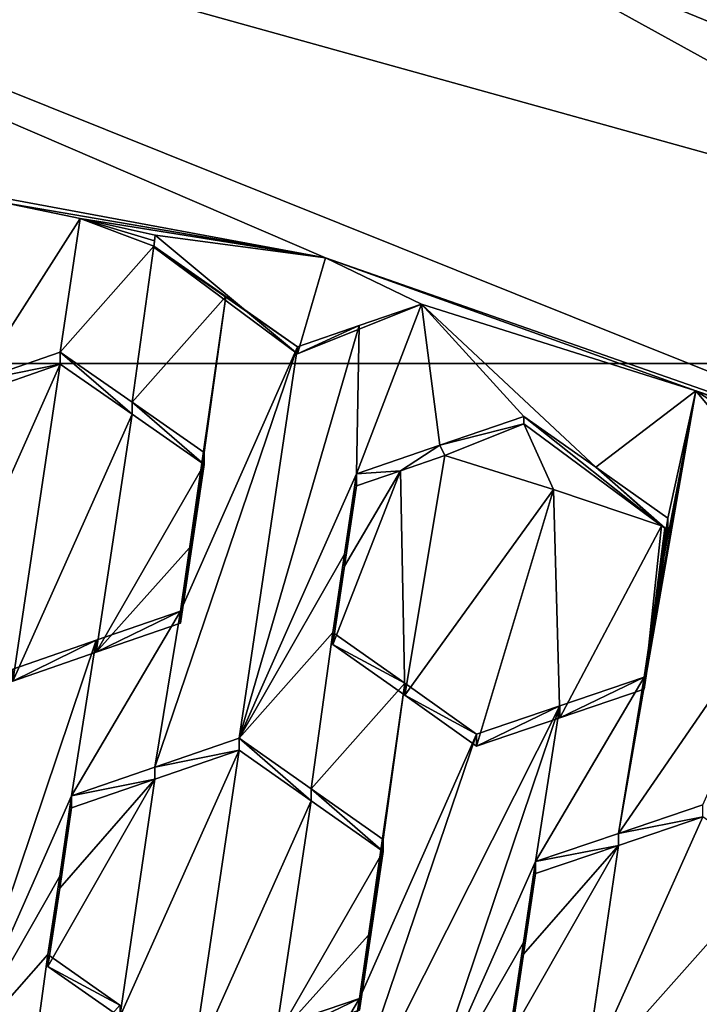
# Model space of a CAD drawing. Header units: metres. Extents: x -28 to 28, y -243 to 28.
# Tile 103 of 147: x 1.549 to 2.522, y -215.902 to -214.492. Entities that reach past the tile are written whole.
import ezdxf

# ---------------------------------------------------------------- set-up
doc = ezdxf.new("R2010")
doc.units = ezdxf.units.M
doc.layers.add('solid_10661043', color=7, linetype='CONTINUOUS')

msp = doc.modelspace()

# ---------------------------------------------------------------- linework, layer by layer
at = {"layer": 'solid_10661043'}
for points in [[(0, -240.141998, 149.723801), (2.982663, -33.177189, 120.627808), (-0.000043, -33.363544, 120.662979)], [(0, -240.141998, 149.723801), (6.468189, -240.147827, 149.682373), (2.982663, -33.177189, 120.627808)], [(3.305357, -235.757614, 145.381073), (0.002991, -33.878384, 117.022713), (4.892302, -33.362179, 116.91967)], [(3.305357, -235.757614, 145.381073), (0, -235.869141, 145.41066), (0.002991, -33.878384, 117.022713)], [(4.209342, -214.705322, 133.84433), (11.453786, -208.963531, 132.502228), (0.000044, -213.459442, 133.396393)], [(3.688207, -211.695923, 125.099075), (6.575505, -215.061996, 117.909462), (0, -213.154556, 117.398361)], [(0, -213.154556, 117.398361), (3.321803, -214.984421, 117.180382), (-3.321812, -214.984421, 117.180382)], [(0, -213.154556, 117.398361), (6.575505, -215.061996, 117.909462), (3.321803, -214.984421, 117.180382)], [(3.987878, -215.088058, 131.753784), (0.000044, -213.459442, 133.396393), (0, -213.979095, 131.456635)], [(4.138217, -214.664032, 133.710709), (0.000044, -213.459442, 133.396393), (3.987878, -215.088058, 131.753784)], [(2.321607, -213.911575, 133.577209), (0.000044, -213.459442, 133.396393), (4.138217, -214.664032, 133.710709)], [(4.209342, -214.705322, 133.84433), (0.000044, -213.459442, 133.396393), (2.321607, -213.911575, 133.577209)], [(4.377409, -215.020432, 133.923828), (2.321607, -213.911575, 133.577209), (4.138217, -214.664032, 133.710709)], [(4.209342, -214.705322, 133.84433), (2.321607, -213.911575, 133.577209), (4.377409, -215.020432, 133.923828)], [(3.094041, -215.219574, 129.407883), (3.987878, -215.088058, 131.753784), (0, -213.979095, 131.456635)], [(1.987188, -214.833298, 129.304382), (3.094041, -215.219574, 129.407883), (0, -213.979095, 131.456635)], [(0.831387, -214.619034, 129.246964), (1.987188, -214.833298, 129.304382), (0, -213.979095, 131.456635)], [(1.527702, -214.754318, 129.283218), (1.987188, -214.833298, 129.304382), (0.831387, -214.619034, 129.246964)], [(1.486537, -215.01004, 129.450119), (1.635503, -214.776871, 129.289261), (1.527702, -214.754318, 129.283218)], [(1.635503, -214.776871, 129.289261), (1.987188, -214.833298, 129.304382), (1.527702, -214.754318, 129.283218)], [(1.486537, -215.01004, 129.450119), (1.607013, -214.968109, 129.413803), (1.635503, -214.776871, 129.289261)], [(1.635503, -214.776871, 129.289261), (1.607013, -214.968109, 129.413803), (1.740941, -214.816376, 129.305725)], [(1.635503, -214.776871, 129.289261), (1.743234, -214.801025, 129.295731), (1.987188, -214.833298, 129.304382)], [(1.742089, -214.808685, 129.30072), (1.635503, -214.776871, 129.289261), (1.740941, -214.816376, 129.305725)], [(1.742089, -214.808685, 129.30072), (1.743234, -214.801025, 129.295731), (1.635503, -214.776871, 129.289261)], [(1.743234, -214.801025, 129.295731), (1.740941, -214.817841, 129.300247), (1.94706, -214.970627, 129.341171)], [(1.742089, -214.808685, 129.30072), (1.740941, -214.817841, 129.300247), (1.743234, -214.801025, 129.295731)], [(1.743234, -214.801025, 129.295731), (1.94706, -214.970627, 129.341171), (1.987188, -214.833298, 129.304382)], [(1.742089, -214.808685, 129.30072), (1.740941, -214.816376, 129.305725), (1.740941, -214.817841, 129.300247)], [(1.710164, -215.040085, 129.451035), (1.740941, -214.816376, 129.305725), (1.607013, -214.968109, 129.413803)], [(1.710164, -215.040085, 129.451035), (1.844417, -214.888687, 129.342621), (1.740941, -214.816376, 129.305725)], [(1.740941, -214.817841, 129.300247), (1.740941, -214.816376, 129.305725), (1.844417, -214.888687, 129.342621)], [(1.740941, -214.817841, 129.300247), (1.94706, -214.960587, 129.378616), (1.94706, -214.970627, 129.341171)], [(1.740941, -214.817841, 129.300247), (1.844417, -214.888687, 129.342621), (1.94706, -214.960587, 129.378616)], [(2.124333, -214.899689, 129.322174), (1.987188, -214.833298, 129.304382), (1.94706, -214.970627, 129.341171)], [(2.517237, -215.023758, 129.355423), (3.094041, -215.219574, 129.407883), (1.987188, -214.833298, 129.304382)], [(2.517237, -215.023758, 129.355423), (1.987188, -214.833298, 129.304382), (2.124333, -214.899689, 129.322174)], [(1.813133, -215.112076, 129.487595), (1.844417, -214.888687, 129.342621), (1.710164, -215.040085, 129.451035)], [(1.779221, -215.339218, 129.635132), (1.94706, -214.960587, 129.378616), (1.844417, -214.888687, 129.342621)], [(1.795999, -215.226837, 129.562149), (1.779221, -215.339218, 129.635132), (1.844417, -214.888687, 129.342621)], [(1.844417, -214.888687, 129.342621), (1.813133, -215.112076, 129.487595), (1.795999, -215.226837, 129.562149)], [(2.035368, -214.930222, 129.350616), (2.124333, -214.899689, 129.322174), (1.94706, -214.970627, 129.341171)], [(2.03125, -215.14241, 129.485336), (2.124333, -214.899689, 129.322174), (2.035368, -214.930222, 129.350616)], [(2.03125, -215.14241, 129.485336), (2.150584, -215.101547, 129.446854), (2.124333, -214.899689, 129.322174)], [(2.124333, -214.899689, 129.322174), (2.271281, -215.060349, 129.407486), (2.374349, -215.133179, 129.441238)], [(2.150584, -215.101547, 129.446854), (2.271281, -215.060349, 129.407486), (2.124333, -214.899689, 129.322174)], [(2.517237, -215.023758, 129.355423), (2.124333, -214.899689, 129.322174), (2.374349, -215.133179, 129.441238)], [(2.035368, -214.930222, 129.350616), (1.94706, -214.960587, 129.378616), (1.863411, -215.520981, 129.742126)], [(2.03125, -215.14241, 129.485336), (2.035368, -214.930222, 129.350616), (1.863411, -215.520981, 129.742126)], [(2.035368, -214.930222, 129.350616), (1.94706, -214.970627, 129.341171), (1.94706, -214.960587, 129.378616)], [(1.486537, -215.01004, 129.450119), (1.607013, -214.985336, 129.349548), (1.607013, -214.968109, 129.413803)], [(1.607013, -214.968109, 129.413803), (1.607013, -214.985336, 129.349548), (1.710164, -215.057281, 129.386826)], [(1.710164, -215.040085, 129.451035), (1.607013, -214.968109, 129.413803), (1.710164, -215.057281, 129.386826)], [(1.94706, -214.960587, 129.378616), (1.742747, -215.562469, 129.780396), (1.863411, -215.520981, 129.742126)], [(1.779221, -215.339218, 129.635132), (1.742747, -215.562469, 129.780396), (1.94706, -214.960587, 129.378616)], [(2.419958, -216.136276, 117.489021), (-3.321812, -214.984421, 117.180382), (3.321803, -214.984421, 117.180382)], [(2.419958, -216.136276, 117.489021), (1.190827, -215.9021, 117.42627), (-3.321812, -214.984421, 117.180382)], [(2.419958, -216.136276, 117.489021), (3.321803, -214.984421, 117.180382), (3.605642, -216.5271, 117.593735)], [(1.607013, -214.985336, 129.349548), (1.436267, -215.367645, 129.608047), (1.53919, -215.439346, 129.645599)], [(1.607013, -214.985336, 129.349548), (1.486537, -215.027252, 129.385925), (1.436267, -215.367645, 129.608047)], [(1.486537, -215.01004, 129.450119), (1.486537, -215.027252, 129.385925), (1.607013, -214.985336, 129.349548)], [(1.710164, -215.057281, 129.386826), (1.607013, -214.985336, 129.349548), (1.53919, -215.439346, 129.645599)], [(2.517237, -215.023758, 129.355423), (2.374349, -215.133179, 129.441238), (2.477401, -215.206177, 129.474335)], [(2.517237, -215.023758, 129.355423), (2.443489, -215.43367, 129.62056), (2.406749, -215.657349, 129.764603)], [(2.517237, -215.023758, 129.355423), (2.406749, -215.657349, 129.764603), (2.695518, -215.238159, 129.465897)], [(2.460186, -215.321655, 129.548584), (2.443489, -215.43367, 129.62056), (2.517237, -215.023758, 129.355423)], [(2.460186, -215.321655, 129.548584), (2.517237, -215.023758, 129.355423), (2.477401, -215.206177, 129.474335)], [(2.517237, -215.023758, 129.355423), (2.902436, -215.16864, 129.394241), (3.094041, -215.219574, 129.407883)], [(2.517237, -215.023758, 129.355423), (2.695518, -215.238159, 129.465897), (2.798307, -215.203583, 129.430435)], [(2.517237, -215.023758, 129.355423), (2.798307, -215.203583, 129.430435), (2.902436, -215.16864, 129.394241)], [(1.710164, -215.040085, 129.451035), (1.710164, -215.057281, 129.386826), (1.813133, -215.129272, 129.423416)], [(1.813133, -215.112076, 129.487595), (1.710164, -215.040085, 129.451035), (1.813133, -215.129272, 129.423416)], [(1.710164, -215.057281, 129.386826), (1.53919, -215.439346, 129.645599), (1.658637, -215.39798, 129.60881)], [(1.813133, -215.129272, 129.423416), (1.710164, -215.057281, 129.386826), (1.658637, -215.39798, 129.60881)], [(2.150584, -215.101547, 129.446854), (2.271281, -215.070908, 129.368057), (2.271281, -215.060349, 129.407486)], [(2.468352, -215.21698, 129.407181), (2.374349, -215.133179, 129.441238), (2.271281, -215.060349, 129.407486)], [(2.271281, -215.070908, 129.368057), (2.468352, -215.21698, 129.407181), (2.271281, -215.060349, 129.407486)], [(2.150584, -215.101547, 129.446854), (2.157927, -215.116272, 129.380203), (2.271281, -215.070908, 129.368057)], [(2.157927, -215.116272, 129.380203), (2.313727, -215.164932, 129.39325), (2.271281, -215.070908, 129.368057)], [(2.313727, -215.164932, 129.39325), (2.468352, -215.21698, 129.407181), (2.271281, -215.070908, 129.368057)], [(2.03125, -215.14241, 129.485336), (2.094403, -215.137985, 129.400787), (2.150584, -215.101547, 129.446854)], [(2.150584, -215.101547, 129.446854), (2.094403, -215.137985, 129.400787), (2.157927, -215.116272, 129.380203)], [(1.813133, -215.112076, 129.487595), (1.813133, -215.129272, 129.423416), (1.795997, -215.244019, 129.498062)], [(1.795999, -215.226837, 129.562149), (1.813133, -215.112076, 129.487595), (1.795997, -215.244019, 129.498062)], [(2.094403, -215.137985, 129.400787), (2.100426, -215.459427, 129.603119), (2.157927, -215.116272, 129.380203)], [(2.157927, -215.116272, 129.380203), (2.100426, -215.459427, 129.603119), (2.313727, -215.164932, 129.39325)], [(1.795997, -215.244019, 129.498062), (1.813133, -215.129272, 129.423416), (1.658637, -215.39798, 129.60881)], [(2.094403, -215.137985, 129.400787), (1.997339, -215.386795, 129.568512), (2.100426, -215.459427, 129.603119)], [(2.014087, -215.274597, 129.495728), (1.997339, -215.386795, 129.568512), (2.094403, -215.137985, 129.400787)], [(2.094403, -215.137985, 129.400787), (2.03125, -215.159622, 129.421143), (2.014087, -215.274597, 129.495728)], [(2.03125, -215.14241, 129.485336), (2.03125, -215.159622, 129.421143), (2.094403, -215.137985, 129.400787)], [(2.477401, -215.223389, 129.410065), (2.477401, -215.206177, 129.474335), (2.374349, -215.133179, 129.441238)], [(2.472877, -215.220184, 129.40863), (2.477401, -215.223389, 129.410065), (2.374349, -215.133179, 129.441238)], [(2.468352, -215.21698, 129.407181), (2.472877, -215.220184, 129.40863), (2.374349, -215.133179, 129.441238)], [(2.014086, -215.257431, 129.559845), (2.03125, -215.14241, 129.485336), (1.863411, -215.520981, 129.742126)], [(2.014086, -215.257431, 129.559845), (2.03125, -215.159622, 129.421143), (2.03125, -215.14241, 129.485336)], [(2.014086, -215.257431, 129.559845), (2.014087, -215.274597, 129.495728), (2.03125, -215.159622, 129.421143)], [(2.313727, -215.164932, 129.39325), (2.100426, -215.459427, 129.603119), (2.203458, -215.532181, 129.637024)], [(2.322654, -215.49173, 129.597244), (2.313727, -215.164932, 129.39325), (2.203458, -215.532181, 129.637024)], [(2.322654, -215.49173, 129.597244), (2.468352, -215.21698, 129.407181), (2.313727, -215.164932, 129.39325)], [(2.460184, -215.338852, 129.484421), (2.477401, -215.206177, 129.474335), (2.477401, -215.223389, 129.410065)], [(2.460186, -215.321655, 129.548584), (2.477401, -215.206177, 129.474335), (2.460184, -215.338852, 129.484421)], [(2.443489, -215.450836, 129.556488), (2.468352, -215.21698, 129.407181), (2.322654, -215.49173, 129.597244)], [(2.443489, -215.450836, 129.556488), (2.472877, -215.220184, 129.40863), (2.468352, -215.21698, 129.407181)], [(2.460184, -215.338852, 129.484421), (2.472877, -215.220184, 129.40863), (2.443489, -215.450836, 129.556488)], [(2.460184, -215.338852, 129.484421), (2.477401, -215.223389, 129.410065), (2.472877, -215.220184, 129.40863)], [(1.795999, -215.226837, 129.562149), (1.795997, -215.244019, 129.498062), (1.779221, -215.356369, 129.571152)], [(1.779221, -215.339218, 129.635132), (1.795999, -215.226837, 129.562149), (1.779221, -215.356369, 129.571152)], [(2.695518, -215.238159, 129.465897), (2.406749, -215.657349, 129.764603), (2.527679, -215.616577, 129.723236)], [(1.795997, -215.244019, 129.498062), (1.658637, -215.39798, 129.60881), (1.779221, -215.356369, 129.571152)], [(2.014086, -215.257431, 129.559845), (1.863411, -215.520981, 129.742126), (1.997339, -215.369644, 129.632523)], [(2.014086, -215.257431, 129.559845), (1.997339, -215.369644, 129.632523), (2.014087, -215.274597, 129.495728)], [(2.014087, -215.274597, 129.495728), (1.997339, -215.369644, 129.632523), (1.997339, -215.386795, 129.568512)], [(2.460186, -215.321655, 129.548584), (2.443489, -215.450836, 129.556488), (2.443489, -215.43367, 129.62056)], [(2.460186, -215.321655, 129.548584), (2.460184, -215.338852, 129.484421), (2.443489, -215.450836, 129.556488)], [(1.779221, -215.339218, 129.635132), (1.62338, -215.603638, 129.817749), (1.742747, -215.562469, 129.780396)], [(1.658637, -215.380859, 129.672729), (1.62338, -215.603638, 129.817749), (1.779221, -215.339218, 129.635132)], [(1.779221, -215.339218, 129.635132), (1.779221, -215.356369, 129.571152), (1.658637, -215.39798, 129.60881)], [(1.658637, -215.380859, 129.672729), (1.779221, -215.339218, 129.635132), (1.658637, -215.39798, 129.60881)], [(1.997339, -215.369644, 129.632523), (1.863411, -215.520981, 129.742126), (1.966505, -215.593491, 129.77713)], [(1.997339, -215.369644, 129.632523), (1.966505, -215.593491, 129.77713), (2.100426, -215.442276, 129.667099)], [(1.997339, -215.386795, 129.568512), (1.997339, -215.369644, 129.632523), (2.100426, -215.442276, 129.667099)], [(1.658637, -215.380859, 129.672729), (1.455541, -215.982361, 130.073944), (1.62338, -215.603638, 129.817749)], [(1.658637, -215.380859, 129.672729), (1.53919, -215.422226, 129.709473), (1.455541, -215.982361, 130.073944)], [(1.658637, -215.380859, 129.672729), (1.658637, -215.39798, 129.60881), (1.53919, -215.439346, 129.645599)], [(1.658637, -215.380859, 129.672729), (1.53919, -215.439346, 129.645599), (1.53919, -215.422226, 129.709473)], [(2.100426, -215.459427, 129.603119), (1.997339, -215.386795, 129.568512), (2.100426, -215.442276, 129.667099)], [(2.287648, -215.697617, 129.804947), (2.443489, -215.43367, 129.62056), (2.322655, -215.474579, 129.66124)], [(2.406749, -215.657349, 129.764603), (2.443489, -215.43367, 129.62056), (2.287648, -215.697617, 129.804947)], [(2.322654, -215.49173, 129.597244), (2.322655, -215.474579, 129.66124), (2.443489, -215.43367, 129.62056)], [(2.443489, -215.450836, 129.556488), (2.322654, -215.49173, 129.597244), (2.443489, -215.43367, 129.62056)], [(2.100426, -215.442276, 129.667099), (1.966505, -215.593491, 129.77713), (2.06953, -215.666153, 129.811432)], [(2.035619, -215.893509, 129.95816), (2.203458, -215.515045, 129.700958), (2.100426, -215.442276, 129.667099)], [(2.035619, -215.893509, 129.95816), (2.100426, -215.442276, 129.667099), (2.052324, -215.781494, 129.885895)], [(2.052324, -215.781494, 129.885895), (2.100426, -215.442276, 129.667099), (2.06953, -215.666153, 129.811432)], [(2.100426, -215.459427, 129.603119), (2.100426, -215.442276, 129.667099), (2.203458, -215.515045, 129.700958)], [(2.203458, -215.532181, 129.637024), (2.100426, -215.459427, 129.603119), (2.203458, -215.515045, 129.700958)], [(1.998883, -216.11705, 130.102707), (2.322655, -215.474579, 129.66124), (2.203458, -215.515045, 129.700958)], [(1.998883, -216.11705, 130.102707), (2.119809, -216.076035, 130.062241), (2.322655, -215.474579, 129.66124)], [(2.287648, -215.697617, 129.804947), (2.322655, -215.474579, 129.66124), (2.119809, -216.076035, 130.062241)], [(2.322655, -215.474579, 129.66124), (2.203458, -215.532181, 129.637024), (2.203458, -215.515045, 129.700958)], [(2.322654, -215.49173, 129.597244), (2.203458, -215.532181, 129.637024), (2.322655, -215.474579, 129.66124)], [(1.998883, -216.11705, 130.102707), (2.203458, -215.515045, 129.700958), (2.035619, -215.893509, 129.95816)], [(1.742747, -215.562469, 129.780396), (1.863411, -215.538086, 129.678268), (1.863411, -215.520981, 129.742126)], [(1.966505, -215.610596, 129.713318), (1.966505, -215.593491, 129.77713), (1.863411, -215.520981, 129.742126)], [(1.863411, -215.538086, 129.678268), (1.966505, -215.610596, 129.713318), (1.863411, -215.520981, 129.742126)], [(1.795588, -215.992432, 129.973083), (1.863411, -215.538086, 129.678268), (1.692596, -215.920059, 129.937836)], [(1.742747, -215.579559, 129.716599), (1.692596, -215.920059, 129.937836), (1.863411, -215.538086, 129.678268)], [(1.742747, -215.579559, 129.716599), (1.863411, -215.538086, 129.678268), (1.742747, -215.562469, 129.780396)], [(1.795588, -215.992432, 129.973083), (1.966505, -215.610596, 129.713318), (1.863411, -215.538086, 129.678268)], [(1.742747, -215.579559, 129.716599), (1.742747, -215.562469, 129.780396), (1.62338, -215.603638, 129.817749)], [(1.742747, -215.579559, 129.716599), (1.589469, -215.847794, 129.90181), (1.692596, -215.920059, 129.937836)], [(1.606241, -215.735474, 129.82872), (1.589469, -215.847794, 129.90181), (1.742747, -215.579559, 129.716599)], [(1.742747, -215.579559, 129.716599), (1.62338, -215.620728, 129.754013), (1.606241, -215.735474, 129.82872)], [(1.62338, -215.620728, 129.754013), (1.742747, -215.579559, 129.716599), (1.62338, -215.603638, 129.817749)], [(1.606239, -215.718445, 129.892365), (1.62338, -215.603638, 129.817749), (1.455541, -215.982361, 130.073944)], [(1.606239, -215.718445, 129.892365), (1.62338, -215.620728, 129.754013), (1.62338, -215.603638, 129.817749)], [(2.06953, -215.683243, 129.747635), (2.06953, -215.666153, 129.811432), (1.966505, -215.593491, 129.77713)], [(1.966505, -215.610596, 129.713318), (2.06953, -215.683243, 129.747635), (1.966505, -215.593491, 129.77713)], [(1.914803, -215.951691, 129.934341), (1.966505, -215.610596, 129.713318), (1.795588, -215.992432, 129.973083)], [(1.914803, -215.951691, 129.934341), (2.06953, -215.683243, 129.747635), (1.966505, -215.610596, 129.713318)], [(2.527679, -215.616577, 129.723236), (2.406749, -215.657349, 129.764603), (2.527679, -215.633713, 129.659271)], [(1.606241, -215.735474, 129.82872), (1.62338, -215.620728, 129.754013), (1.606239, -215.718445, 129.892365)], [(2.356778, -216.015442, 129.919495), (2.527679, -215.633713, 129.659271), (2.406748, -215.674469, 129.700714)], [(2.356778, -216.015442, 129.919495), (2.630712, -215.707184, 129.690536), (2.527679, -215.633713, 129.659271)], [(2.406749, -215.657349, 129.764603), (2.406748, -215.674469, 129.700714), (2.527679, -215.633713, 129.659271)], [(2.406749, -215.657349, 129.764603), (2.287648, -215.697617, 129.804947), (2.406748, -215.674469, 129.700714)], [(2.052322, -215.798584, 129.822205), (2.06953, -215.666153, 129.811432), (2.06953, -215.683243, 129.747635)], [(2.052322, -215.798584, 129.822205), (2.052324, -215.781494, 129.885895), (2.06953, -215.666153, 129.811432)], [(2.270414, -215.830307, 129.815536), (2.253737, -215.942169, 129.887497), (2.406748, -215.674469, 129.700714)], [(2.253737, -215.942169, 129.887497), (2.356778, -216.015442, 129.919495), (2.406748, -215.674469, 129.700714)], [(2.406748, -215.674469, 129.700714), (2.287648, -215.714706, 129.741119), (2.270414, -215.830307, 129.815536)], [(2.287648, -215.697617, 129.804947), (2.287648, -215.714706, 129.741119), (2.406748, -215.674469, 129.700714)], [(1.914803, -215.951691, 129.934341), (2.052322, -215.798584, 129.822205), (2.06953, -215.683243, 129.747635)], [(2.270412, -215.813248, 129.879257), (2.287648, -215.697617, 129.804947), (2.119809, -216.076035, 130.062241)], [(2.270412, -215.813248, 129.879257), (2.287648, -215.714706, 129.741119), (2.287648, -215.697617, 129.804947)], [(2.270412, -215.813248, 129.879257), (2.270414, -215.830307, 129.815536), (2.287648, -215.714706, 129.741119)], [(2.356778, -216.015442, 129.919495), (2.459856, -216.088959, 129.950714), (2.630712, -215.707184, 129.690536)], [(2.459856, -216.088959, 129.950714), (2.578775, -216.049149, 129.908981), (2.630712, -215.707184, 129.690536)], [(1.606239, -215.718445, 129.892365), (1.455541, -215.982361, 130.073944), (1.589469, -215.830765, 129.965363)], [(1.606241, -215.735474, 129.82872), (1.606239, -215.718445, 129.892365), (1.589469, -215.830765, 129.965363)], [(1.606241, -215.735474, 129.82872), (1.589469, -215.830765, 129.965363), (1.589469, -215.847794, 129.90181)], [(2.035619, -215.910538, 129.894562), (2.035619, -215.893509, 129.95816), (2.052324, -215.781494, 129.885895)], [(2.052322, -215.798584, 129.822205), (2.035619, -215.910538, 129.894562), (2.052324, -215.781494, 129.885895)], [(1.914803, -215.951691, 129.934341), (2.035619, -215.910538, 129.894562), (2.052322, -215.798584, 129.822205)], [(2.270412, -215.813248, 129.879257), (2.119809, -216.076035, 130.062241), (2.253737, -215.92511, 129.951126)], [(2.270412, -215.813248, 129.879257), (2.253737, -215.92511, 129.951126), (2.270414, -215.830307, 129.815536)], [(1.589469, -215.830765, 129.965363), (1.455541, -215.982361, 130.073944), (1.558681, -216.054504, 130.110458)], [(1.589469, -215.830765, 129.965363), (1.558681, -216.054504, 130.110458), (1.692596, -215.903046, 130.001343)], [(1.589469, -215.847794, 129.90181), (1.589469, -215.830765, 129.965363), (1.692596, -215.903046, 130.001343)], [(2.253737, -215.92511, 129.951126), (2.253737, -215.942169, 129.887497), (2.270414, -215.830307, 129.815536)], [(1.692596, -215.920059, 129.937836), (1.589469, -215.847794, 129.90181), (1.692596, -215.903046, 130.001343)], [(1.879778, -216.157578, 130.142075), (2.035619, -215.893509, 129.95816), (1.914803, -215.934677, 129.997864)], [(1.998883, -216.11705, 130.102707), (2.035619, -215.893509, 129.95816), (1.879778, -216.157578, 130.142075)], [(1.914803, -215.951691, 129.934341), (2.035619, -215.893509, 129.95816), (2.035619, -215.910538, 129.894562)], [(1.914803, -215.951691, 129.934341), (1.914803, -215.934677, 129.997864), (2.035619, -215.893509, 129.95816)]]:
    msp.add_3dface(points, dxfattribs=at)

doc.saveas('drawing.dxf')
